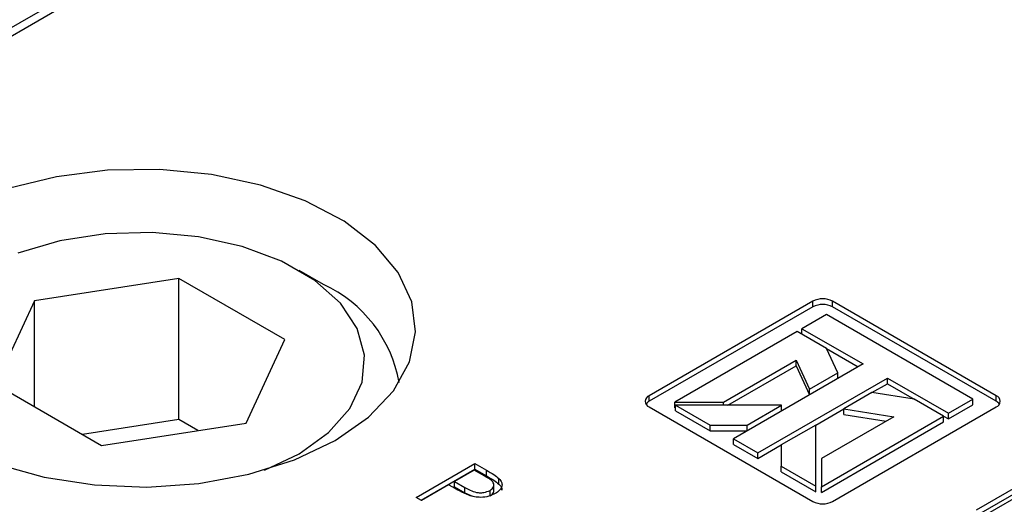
# Model space of a CAD drawing. Header units: inches. Extents: x 1802 to 2468, y -208 to -72.
# Tile 91 of 256: x 1860.308 to 1861.733, y -183.501 to -182.8. Entities that reach past the tile are written whole.
import ezdxf

# ---------------------------------------------------------------- set-up
doc = ezdxf.new("R2010")
doc.units = ezdxf.units.IN
doc.header["$LTSCALE"] = 0.5
doc.header["$MEASUREMENT"] = 0
doc.layers.add('SID-M-S', color=105, linetype='Continuous')

msp = doc.modelspace()

# ---------------------------------------------------------------- linework, layer by layer
at = {"layer": 'SID-M-S'}
for p, q in [((1858.8505, -183.64542), (1861.71304, -181.99291)), ((1858.84236, -183.66261), (1861.7049, -182.0101)), ((1860.4352, -183.01791), (1860.36117, -183.02721)), ((1860.51094, -183.01687), (1860.4352, -183.01791)), ((1860.58565, -183.02412), (1860.51094, -183.01687)), ((1860.36117, -183.02721), (1860.29153, -183.04442)), ((1860.65663, -183.03941), (1860.58565, -183.02412)), ((1860.72132, -183.06217), (1860.65663, -183.03941)), ((1860.77738, -183.09159), (1860.72132, -183.06217)), ((1860.82278, -183.1266), (1860.77738, -183.09159)), ((1860.43167, -183.11002), (1860.36604, -183.12017)), ((1860.49952, -183.10796), (1860.43167, -183.11002)), ((1860.56662, -183.1141), (1860.49952, -183.10796)), ((1860.63005, -183.12816), (1860.56662, -183.1141)), ((1860.36604, -183.12017), (1860.3055, -183.13798)), ((1860.68704, -183.14952), (1860.63005, -183.12816)), ((1860.85588, -183.16594), (1860.82278, -183.1266)), ((1860.73508, -183.17725), (1860.68704, -183.14952)), ((1860.53854, -183.1746), (1860.32941, -183.20695)), ((1860.69164, -183.26298), (1860.53854, -183.1746)), ((1860.53854, -183.37873), (1860.53854, -183.1746)), ((1860.74771, -183.1831), (1860.71235, -183.16268)), ((1860.87549, -183.20818), (1860.85588, -183.16594)), ((1860.77208, -183.21015), (1860.73508, -183.17725)), ((1860.32941, -183.20695), (1860.27338, -183.32767)), ((1860.32941, -183.36002), (1860.32941, -183.20695)), ((1860.79643, -183.24677), (1860.77208, -183.21015)), ((1860.88089, -183.25181), (1860.87549, -183.20818)), ((1861.45576, -183.20728), (1861.21888, -183.34403)), ((1861.45576, -183.21545), (1861.21888, -183.35219)), ((1861.45576, -183.21545), (1861.45576, -183.20728)), ((1861.72092, -183.34403), (1861.48404, -183.20728)), ((1861.48404, -183.21545), (1861.48404, -183.20728)), ((1861.72092, -183.35219), (1861.48404, -183.21545)), ((1861.4752, -183.22667), (1861.43985, -183.24708)), ((1861.68733, -183.34913), (1861.4752, -183.22667)), ((1860.80706, -183.28551), (1860.79643, -183.24677)), ((1860.8719, -183.29523), (1860.88089, -183.25181)), ((1861.43278, -183.25116), (1861.25588, -183.35328)), ((1861.4752, -183.27565), (1861.43278, -183.25116)), ((1861.43985, -183.24708), (1861.52824, -183.29811)), ((1861.43985, -183.25524), (1861.43985, -183.24708)), ((1860.6356, -183.3837), (1860.69164, -183.26298)), ((1860.80351, -183.32468), (1860.80706, -183.28551)), ((1861.49164, -183.31107), (1861.4752, -183.27565)), ((1861.4752, -183.27566), (1861.52116, -183.30219)), ((1860.84883, -183.33689), (1860.8719, -183.29523)), ((1861.32659, -183.35328), (1861.43139, -183.29278)), ((1861.33271, -183.35792), (1861.43139, -183.30095)), ((1861.52824, -183.29811), (1861.34085, -183.40628)), ((1861.43139, -183.29278), (1861.45081, -183.33464)), ((1861.43139, -183.30095), (1861.43139, -183.29278)), ((1861.43139, -183.30095), (1861.45081, -183.3428)), ((1861.45081, -183.33464), (1861.49164, -183.31107)), ((1861.49164, -183.31923), (1861.49164, -183.31107)), ((1860.27338, -183.32767), (1860.42647, -183.41605)), ((1860.78592, -183.36256), (1860.80351, -183.32468)), ((1861.37621, -183.42669), (1861.56359, -183.31852)), ((1861.54114, -183.33964), (1861.56359, -183.32668)), ((1861.56359, -183.31852), (1861.65198, -183.36954)), ((1861.56359, -183.32668), (1861.56359, -183.31852)), ((1861.56359, -183.32668), (1861.60248, -183.34913)), ((1860.81252, -183.37528), (1860.84883, -183.33689)), ((1861.21888, -183.35219), (1861.21888, -183.34403)), ((1861.45081, -183.3428), (1861.45081, -183.33464)), ((1861.54114, -183.33964), (1861.50031, -183.36321)), ((1861.60248, -183.34913), (1861.54114, -183.33964)), ((1861.72092, -183.35219), (1861.72092, -183.34403)), ((1861.25588, -183.35328), (1861.32659, -183.35328)), ((1861.25588, -183.36145), (1861.25588, -183.35328)), ((1861.25707, -183.35792), (1861.30707, -183.38678)), ((1861.41049, -183.35792), (1861.25707, -183.35792)), ((1861.25707, -183.36608), (1861.25707, -183.35792)), ((1861.32659, -183.35792), (1861.32659, -183.35328)), ((1861.36049, -183.38678), (1861.41049, -183.35792)), ((1861.41049, -183.36608), (1861.41049, -183.35792)), ((1861.64491, -183.37362), (1861.60248, -183.34913)), ((1861.65198, -183.36954), (1861.68733, -183.34913)), ((1861.65198, -183.37771), (1861.68733, -183.3573)), ((1861.68733, -183.3573), (1861.68733, -183.34913)), ((1860.75507, -183.39751), (1860.78592, -183.36256)), ((1861.21888, -183.36036), (1861.45576, -183.49711)), ((1861.25588, -183.36145), (1861.25707, -183.36145)), ((1861.25707, -183.36608), (1861.30707, -183.39494)), ((1861.45999, -183.38649), (1861.50031, -183.36321)), ((1861.46801, -183.47574), (1861.64491, -183.37362)), ((1861.48404, -183.49711), (1861.72092, -183.36036)), ((1861.50031, -183.36321), (1861.57281, -183.37442)), ((1861.50031, -183.37138), (1861.50031, -183.36321)), ((1861.50031, -183.37138), (1861.56165, -183.38086)), ((1861.64491, -183.37362), (1861.65198, -183.37771)), ((1861.64491, -183.38179), (1861.64491, -183.37362)), ((1861.65198, -183.37771), (1861.65198, -183.36954)), ((1860.53854, -183.37873), (1860.39917, -183.40029)), ((1860.42647, -183.41605), (1860.6356, -183.3837)), ((1860.56584, -183.39449), (1860.53854, -183.37873)), ((1860.76429, -183.409), (1860.81252, -183.37528)), ((1861.30707, -183.38678), (1861.36049, -183.38678)), ((1861.30707, -183.39494), (1861.30707, -183.38678)), ((1861.36049, -183.39494), (1861.36049, -183.38678)), ((1861.45999, -183.38649), (1861.40999, -183.41535)), ((1861.45999, -183.47505), (1861.45999, -183.38649)), ((1861.57281, -183.37442), (1861.46801, -183.43492)), ((1861.46801, -183.48391), (1861.64491, -183.38179)), ((1860.71232, -183.42799), (1860.75507, -183.39751)), ((1861.30707, -183.39494), (1861.36049, -183.39494)), ((1860.70587, -183.43685), (1860.76429, -183.409)), ((1861.34085, -183.40628), (1861.37621, -183.42669)), ((1861.34085, -183.41445), (1861.34085, -183.40628)), ((1861.34085, -183.41445), (1861.37621, -183.43486)), ((1861.37621, -183.43486), (1861.40999, -183.41536)), ((1861.40999, -183.41535), (1861.40999, -183.44619)), ((1860.66211, -183.45169), (1860.71232, -183.42799)), ((1861.37621, -183.43486), (1861.37621, -183.42669)), ((1860.2751, -183.44277), (1860.34325, -183.46188)), ((1860.63938, -183.45781), (1860.70587, -183.43685)), ((1860.88188, -183.49125), (1860.96674, -183.44227)), ((1860.96674, -183.44227), (1860.98338, -183.45187)), ((1860.96674, -183.45043), (1860.96674, -183.44227)), ((1861.46801, -183.43492), (1861.46801, -183.47574)), ((1861.69224, -183.50947), (1861.81916, -183.43621)), ((1861.69931, -183.51356), (1861.81916, -183.44437)), ((1861.83185, -183.44353), (1861.70493, -183.5168)), ((1860.56721, -183.47112), (1860.63938, -183.45781)), ((1860.88896, -183.49533), (1860.96674, -183.45043)), ((1860.96565, -183.45169), (1860.93736, -183.46801)), ((1860.98117, -183.46065), (1860.96565, -183.45169)), ((1860.96674, -183.45043), (1860.98338, -183.46004)), ((1860.98338, -183.46004), (1860.98338, -183.45187)), ((1861.40999, -183.45436), (1861.40999, -183.44619)), ((1861.40999, -183.44619), (1861.45999, -183.47505)), ((1861.40999, -183.45436), (1861.45999, -183.48322)), ((1860.34325, -183.46188), (1860.41642, -183.4732)), ((1860.41642, -183.4732), (1860.49199, -183.47632)), ((1860.49199, -183.47632), (1860.56721, -183.47112)), ((1860.92866, -183.47304), (1860.8895, -183.49565)), ((1860.93473, -183.47654), (1860.92866, -183.47304)), ((1860.93736, -183.46801), (1860.95203, -183.4767)), ((1860.93736, -183.47618), (1860.93736, -183.46801)), ((1860.99415, -183.48243), (1860.99415, -183.47223)), ((1861.00143, -183.47193), (1861.00143, -183.46377)), ((1860.93736, -183.47618), (1860.95203, -183.48486)), ((1860.95203, -183.48486), (1860.95203, -183.4767)), ((1860.95203, -183.48486), (1860.96335, -183.48969)), ((1860.98854, -183.48934), (1860.98854, -183.48117)), ((1861.45999, -183.48322), (1861.45999, -183.47505)), ((1861.46801, -183.48391), (1861.46801, -183.47574)), ((1860.8895, -183.49565), (1860.88188, -183.49125))]:
    msp.add_line(p, q, dxfattribs=at)
for centre, radius, start, end in [((1860.66679, -183.35847), 0.19314, 9.99118, 65.22957), ((1861.4699, -183.23457), 0.03074, 62.60967, 117.39033), ((1861.4699, -183.24274), 0.03074, 62.60967, 117.39033), ((1861.22197, -183.35219), 0.00873, 110.78342, 249.21658), ((1861.71782, -183.35219), 0.00873, 290.78342, 69.21658), ((1861.22484, -183.36346), 0.01275, 117.89291, 145.6953), ((1861.71496, -183.36346), 0.01275, 34.3047, 62.10709), ((1861.4699, -183.46981), 0.03074, 242.60967, 297.39033)]:
    msp.add_arc(centre, radius, start, end, dxfattribs=at)
for points, knots in [([(1860.98338, -183.45187), (1860.98702, -183.45396), (1860.99351, -183.45769), (1860.99901, -183.46191), (1861.00143, -183.46377)], [0, 0, 0, 0, 0.5603137, 1, 1, 1, 1]), ([(1860.98854, -183.48117), (1860.99059, -183.47955), (1860.99368, -183.4771), (1860.99438, -183.47308), (1860.99269, -183.46714), (1860.98628, -183.46353), (1860.98117, -183.46065)], [0, 0, 0, 0, 0.2489693, 0.3747291, 0.500383, 1, 1, 1, 1]), ([(1860.98338, -183.46004), (1860.98702, -183.46213), (1860.99351, -183.46585), (1860.99901, -183.47007), (1861.00143, -183.47193)], [0, 0, 0, 0, 0.5603137, 1, 1, 1, 1]), ([(1861.00143, -183.46377), (1861.00308, -183.46579), (1861.00637, -183.46984), (1861.00596, -183.47623), (1861.00225, -183.48162), (1860.99821, -183.48424), (1860.99619, -183.48555)], [0, 0, 0, 0, 0.2797054, 0.5593809, 0.7795086, 1, 1, 1, 1]), ([(1861.00143, -183.47193), (1861.00328, -183.47395), (1861.00593, -183.47685), (1861.00549, -183.48005), (1861.00536, -183.48102)], [0, 0, 0, 0, 0.697647, 1, 1, 1, 1]), ([(1860.95773, -183.48821), (1860.95321, -183.48618), (1860.94513, -183.48256), (1860.93791, -183.47838), (1860.93473, -183.47654)], [0, 0, 0, 0, 0.5596942, 1, 1, 1, 1]), ([(1860.95203, -183.4767), (1860.95719, -183.47969), (1860.96363, -183.48344), (1860.97414, -183.48461), (1860.9813, -183.48424), (1860.98565, -183.4824), (1860.98854, -183.48117)], [0, 0, 0, 0, 0.4997206, 0.6253498, 0.7510825, 1, 1, 1, 1]), ([(1860.99619, -183.48555), (1860.99319, -183.48705), (1860.9872, -183.49004), (1860.97614, -183.49152), (1860.96597, -183.49072), (1860.96048, -183.48905), (1860.95773, -183.48821)], [0, 0, 0, 0, 0.2800989, 0.5593238, 0.7794579, 1, 1, 1, 1]), ([(1860.98854, -183.48934), (1860.99065, -183.48771), (1860.99377, -183.4853), (1860.99403, -183.48236), (1860.99412, -183.48141)], [0, 0, 0, 0, 0.6764777, 1, 1, 1, 1])]:
    msp.add_open_spline(points, degree=3, knots=knots, dxfattribs=at)

doc.saveas('drawing.dxf')
